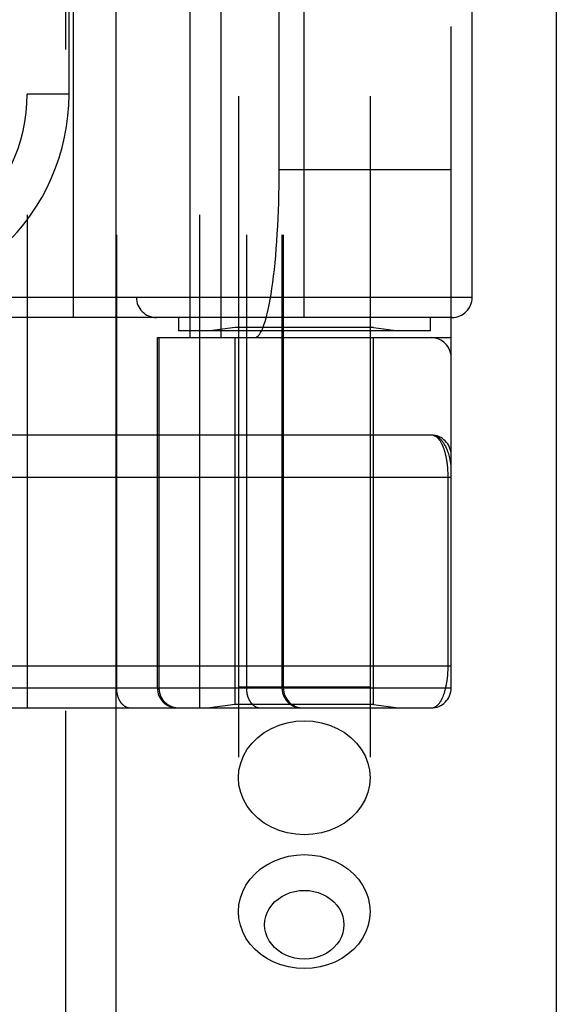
# Model space of a CAD drawing. Header units: inches. Extents: x 0 to 179, y 0 to 116.
# Tile 175 of 234: x 79.895 to 80.694, y 74.708 to 76.174. Entities that reach past the tile are written whole.
import ezdxf

# ---------------------------------------------------------------- set-up
doc = ezdxf.new("R2010")
doc.units = ezdxf.units.IN
doc.header["$LTSCALE"] = 9.842105
doc.header["$MEASUREMENT"] = 0
doc.linetypes.add('HIDDEN', pattern=[0.2, 0.1, -0.1])
doc.layers.get('0').update_dxf_attribs({"linetype": 'CONTINUOUS'})
doc.layers.add('RIGHTHAND_DOOR_ASSEMBLY', color=7, linetype='CONTINUOUS')

msp = doc.modelspace()

# ---------------------------------------------------------------- linework, layer by layer
at = {"color": 3, "linetype": 'Continuous'}
msp.add_line((80.6945, 33.4793), (80.6945, 84.4013), dxfattribs=at)
at = {"layer": 'RIGHTHAND_DOOR_ASSEMBLY', "color": 8, "linetype": 'HIDDEN'}
for p, q in [((79.9637, 81.0503), (79.9637, 33.7003)), ((80.2212, 78.0283), (80.2212, 74.846)), ((80.4172, 78.0283), (80.4172, 74.846)), ((79.9065, 77.8516), (79.9065, 75.1491)), ((80.163, 77.8516), (80.163, 75.1491)), ((80.0394, 77.8216), (80.0394, 75.1791)), ((80.233, 77.8216), (80.233, 75.1791)), ((80.286, 77.8216), (80.286, 75.1791)), ((80.288, 77.8216), (80.288, 75.1791)), ((80.538, 75.1791), (80.538, 77.8216)), ((80.1495, 75.7003), (80.1495, 77.3003)), ((80.1955, 75.7003), (80.1955, 77.3003)), ((80.508, 77.3003), (80.508, 75.7003)), ((80.2162, 77.2851), (80.2162, 75.7156)), ((80.4222, 77.2851), (80.4222, 75.7156)), ((79.9755, 75.7303), (79.9755, 77.2703)), ((80.3192, 75.7303), (80.3192, 77.2703)), ((80.0692, 77.2403), (80.0692, 75.7603)), ((80.5692, 75.7603), (80.5692, 77.2403)), ((80.2818, 75.9503), (80.2818, 77.0503)), ((79.969, 76.0628), (79.969, 76.9378)), ((79.969, 76.0628), (79.9065, 76.0628)), ((80.538, 75.9503), (80.2818, 75.9503)), ((80.5692, 75.7603), (79.413, 75.7603)), ((80.5392, 75.7303), (79.413, 75.7303)), ((80.1317, 75.7303), (80.1317, 75.7103)), ((80.5067, 75.7303), (80.5067, 75.7103)), ((80.5067, 75.7103), (80.1317, 75.7103)), ((80.2162, 75.7156), (80.1787, 75.7103)), ((80.4222, 75.7156), (80.2162, 75.7156)), ((80.4222, 75.7156), (80.4597, 75.7103)), ((80.1005, 75.7003), (80.538, 75.7003)), ((80.1005, 75.1791), (80.1005, 75.7003)), ((80.1028, 75.7003), (80.1028, 75.1791)), ((80.2162, 75.1544), (80.2162, 75.7003)), ((80.4222, 75.1544), (80.4222, 75.7003)), ((80.508, 75.5553), (79.6285, 75.5554)), ((79.6342, 75.4928), (80.538, 75.4928)), ((80.5334, 75.2116), (80.5334, 75.4937)), ((79.6342, 75.2116), (80.538, 75.2116)), ((79.8745, 75.1791), (80.538, 75.1791)), ((80.4172, 75.1803), (80.2212, 75.1803)), ((80.2162, 75.1544), (80.1787, 75.1491)), ((80.4222, 75.1544), (80.2162, 75.1544)), ((80.4222, 75.1544), (80.4597, 75.1491)), ((79.6342, 75.1491), (80.508, 75.1491))]:
    msp.add_line(p, q, dxfattribs=at)
at = {"layer": 'RIGHTHAND_DOOR_ASSEMBLY', "color": 3, "linetype": 'Continuous'}
msp.add_line((80.0387, 81.0503), (80.0387, 33.7003), dxfattribs=at)
at = {"layer": 'RIGHTHAND_DOOR_ASSEMBLY', "color": 8, "linetype": 'HIDDEN'}
for points in [[(80.538, 75.5053), (80.538, 75.5059), (80.5379, 75.5066), (80.5379, 75.5072), (80.5379, 75.5079), (80.5378, 75.5087), (80.5377, 75.5095), (80.5377, 75.5104), (80.5375, 75.5114), (80.5374, 75.5124), (80.5372, 75.5136), (80.537, 75.5149), (80.5368, 75.5163), (80.5365, 75.5178), (80.5362, 75.5195), (80.5358, 75.5213), (80.5353, 75.5232), (80.5348, 75.5252), (80.5342, 75.5273), (80.5336, 75.5292), (80.5329, 75.531), (80.5323, 75.5327), (80.5316, 75.5344), (80.531, 75.5359), (80.5303, 75.5373), (80.5296, 75.5387), (80.5289, 75.54), (80.5282, 75.5412), (80.5275, 75.5423), (80.5268, 75.5434), (80.5261, 75.5444), (80.5254, 75.5453), (80.5247, 75.5462), (80.524, 75.5471), (80.5233, 75.5479), (80.5226, 75.5486), (80.5219, 75.5493), (80.5212, 75.5499), (80.5205, 75.5505), (80.5198, 75.5511), (80.519, 75.5516), (80.5183, 75.5521), (80.5176, 75.5526), (80.5169, 75.553), (80.5162, 75.5533), (80.5155, 75.5537), (80.5148, 75.554), (80.5141, 75.5543), (80.5134, 75.5545), (80.5127, 75.5547), (80.512, 75.5549), (80.5113, 75.555), (80.5107, 75.5551), (80.51, 75.5552), (80.5093, 75.5553), (80.5086, 75.5553), (80.508, 75.5553)], [(80.5334, 75.4937), (80.5333, 75.4945), (80.5333, 75.4953), (80.5333, 75.4961), (80.5333, 75.4969), (80.5333, 75.4978), (80.5333, 75.4986), (80.5332, 75.4994), (80.5332, 75.5003), (80.5331, 75.5011), (80.5331, 75.5019), (80.5331, 75.5028), (80.533, 75.5036), (80.5329, 75.5045), (80.5329, 75.5053), (80.5328, 75.5062), (80.5327, 75.5071), (80.5327, 75.5079), (80.5326, 75.5088), (80.5325, 75.5097), (80.5324, 75.5105), (80.5323, 75.5114), (80.5322, 75.5123), (80.5321, 75.5132), (80.532, 75.5141), (80.5318, 75.515), (80.5317, 75.5158), (80.5316, 75.5167), (80.5314, 75.5176), (80.5313, 75.5185), (80.5311, 75.5194), (80.531, 75.5202), (80.5308, 75.5211), (80.5306, 75.522), (80.5305, 75.5229), (80.5303, 75.5237), (80.5301, 75.5246), (80.5299, 75.5254), (80.5297, 75.5263), (80.5295, 75.5271), (80.5293, 75.528), (80.529, 75.5288), (80.5288, 75.5297), (80.5286, 75.5305), (80.5283, 75.5313), (80.5281, 75.5321), (80.5278, 75.5329), (80.5275, 75.5337), (80.5273, 75.5345), (80.527, 75.5353), (80.5267, 75.5361), (80.5264, 75.5369), (80.5261, 75.5376), (80.5258, 75.5384), (80.5255, 75.5391), (80.5252, 75.5399), (80.5248, 75.5406), (80.5245, 75.5413), (80.5241, 75.542), (80.5238, 75.5427), (80.5234, 75.5434), (80.523, 75.544), (80.5227, 75.5447), (80.5223, 75.5453), (80.5219, 75.546), (80.5215, 75.5466), (80.521, 75.5472), (80.5206, 75.5477), (80.5202, 75.5483), (80.5198, 75.5489), (80.5193, 75.5494), (80.5188, 75.5499), (80.5184, 75.5504), (80.5179, 75.5509), (80.5174, 75.5513), (80.5169, 75.5517), (80.5164, 75.5522), (80.5159, 75.5525), (80.5154, 75.5529), (80.5149, 75.5533), (80.5144, 75.5536), (80.5138, 75.5539), (80.5133, 75.5541), (80.5127, 75.5544), (80.5121, 75.5546), (80.5116, 75.5548), (80.511, 75.555), (80.5104, 75.5551), (80.5098, 75.5552), (80.5092, 75.5553), (80.5086, 75.5553), (80.508, 75.5553)], [(80.508, 75.1491), (80.5086, 75.1491), (80.5092, 75.1492), (80.5098, 75.1492), (80.5103, 75.1493), (80.5109, 75.1495), (80.5115, 75.1496), (80.5121, 75.1498), (80.5126, 75.15), (80.5132, 75.1503), (80.5137, 75.1505), (80.5142, 75.1508), (80.5147, 75.1511), (80.5153, 75.1514), (80.5158, 75.1518), (80.5163, 75.1522), (80.5167, 75.1525), (80.5172, 75.153), (80.5177, 75.1534), (80.5182, 75.1538), (80.5186, 75.1543), (80.5191, 75.1548), (80.5195, 75.1553), (80.5199, 75.1558), (80.5204, 75.1564), (80.5208, 75.1569), (80.5212, 75.1575), (80.5216, 75.1581), (80.522, 75.1587), (80.5224, 75.1593), (80.5228, 75.1599), (80.5231, 75.1606), (80.5235, 75.1612), (80.5238, 75.1619), (80.5242, 75.1625), (80.5245, 75.1632), (80.5249, 75.1639), (80.5252, 75.1646), (80.5255, 75.1654), (80.5258, 75.1661), (80.5261, 75.1668), (80.5264, 75.1676), (80.5267, 75.1683), (80.527, 75.1691), (80.5272, 75.1698), (80.5275, 75.1706), (80.5278, 75.1714), (80.528, 75.1722), (80.5283, 75.173), (80.5285, 75.1738), (80.5287, 75.1746), (80.529, 75.1754), (80.5292, 75.1762), (80.5294, 75.177), (80.5296, 75.1779), (80.5298, 75.1787), (80.53, 75.1795), (80.5302, 75.1804), (80.5304, 75.1812), (80.5306, 75.1821), (80.5307, 75.1829), (80.5309, 75.1838), (80.531, 75.1846), (80.5312, 75.1855), (80.5313, 75.1863), (80.5315, 75.1872), (80.5316, 75.1881), (80.5318, 75.1889), (80.5319, 75.1898), (80.532, 75.1907), (80.5321, 75.1915), (80.5322, 75.1924), (80.5323, 75.1933), (80.5324, 75.1941), (80.5325, 75.195), (80.5326, 75.1958), (80.5327, 75.1967), (80.5328, 75.1975), (80.5328, 75.1983), (80.5329, 75.1992), (80.5329, 75.2), (80.533, 75.2008), (80.5331, 75.2017), (80.5331, 75.2025), (80.5331, 75.2033), (80.5332, 75.2042), (80.5332, 75.205), (80.5333, 75.2058), (80.5333, 75.2066), (80.5333, 75.2075), (80.5333, 75.2083), (80.5333, 75.2091), (80.5333, 75.2099), (80.5334, 75.2108), (80.5334, 75.2116)], [(80.0394, 75.1791), (80.0394, 75.1784), (80.0394, 75.1778), (80.0395, 75.1771), (80.0395, 75.1765), (80.0395, 75.1758), (80.0396, 75.1752), (80.0397, 75.1745), (80.0397, 75.1739), (80.0398, 75.1732), (80.0399, 75.1726), (80.04, 75.172), (80.0401, 75.1713), (80.0403, 75.1707), (80.0404, 75.1701), (80.0405, 75.1695), (80.0407, 75.1688), (80.0409, 75.1682), (80.041, 75.1676), (80.0412, 75.167), (80.0414, 75.1664), (80.0416, 75.1658), (80.0418, 75.1652), (80.042, 75.1647), (80.0423, 75.1641), (80.0425, 75.1635), (80.0427, 75.163), (80.043, 75.1624), (80.0433, 75.1619), (80.0435, 75.1614), (80.0438, 75.1608), (80.0441, 75.1603), (80.0444, 75.1598), (80.0447, 75.1593), (80.045, 75.1588), (80.0453, 75.1584), (80.0456, 75.1579), (80.046, 75.1574), (80.0463, 75.157), (80.0466, 75.1565), (80.047, 75.1561), (80.0474, 75.1557), (80.0477, 75.1553), (80.0481, 75.1549), (80.0485, 75.1545), (80.0488, 75.1542), (80.0492, 75.1538), (80.0496, 75.1535), (80.05, 75.1531), (80.0504, 75.1528), (80.0508, 75.1525), (80.0512, 75.1522), (80.0517, 75.1519), (80.0521, 75.1516), (80.0525, 75.1514), (80.0529, 75.1511), (80.0534, 75.1509), (80.0538, 75.1507), (80.0543, 75.1505), (80.0547, 75.1503), (80.0551, 75.1501), (80.0556, 75.15), (80.056, 75.1498), (80.0565, 75.1497), (80.0569, 75.1496), (80.0574, 75.1494), (80.0579, 75.1494), (80.0583, 75.1493), (80.0588, 75.1492), (80.0592, 75.1492), (80.0597, 75.1491), (80.0602, 75.1491), (80.0606, 75.1491)], [(80.1028, 75.1791), (80.1028, 75.1784), (80.1028, 75.1778), (80.1028, 75.1771), (80.1029, 75.1765), (80.103, 75.1758), (80.103, 75.1752), (80.1031, 75.1745), (80.1032, 75.1739), (80.1034, 75.1732), (80.1035, 75.1726), (80.1036, 75.172), (80.1038, 75.1713), (80.104, 75.1707), (80.1042, 75.1701), (80.1044, 75.1695), (80.1046, 75.1688), (80.1048, 75.1682), (80.105, 75.1676), (80.1053, 75.167), (80.1056, 75.1664), (80.1058, 75.1658), (80.1061, 75.1652), (80.1064, 75.1647), (80.1068, 75.1641), (80.1071, 75.1635), (80.1074, 75.163), (80.1078, 75.1624), (80.1081, 75.1619), (80.1085, 75.1614), (80.1089, 75.1608), (80.1093, 75.1603), (80.1097, 75.1598), (80.1101, 75.1593), (80.1106, 75.1588), (80.111, 75.1584), (80.1115, 75.1579), (80.1119, 75.1574), (80.1124, 75.157), (80.1129, 75.1565), (80.1134, 75.1561), (80.1139, 75.1557), (80.1144, 75.1553), (80.1149, 75.1549), (80.1154, 75.1545), (80.116, 75.1542), (80.1165, 75.1538), (80.1171, 75.1535), (80.1176, 75.1531), (80.1182, 75.1528), (80.1188, 75.1525), (80.1193, 75.1522), (80.1199, 75.1519), (80.1205, 75.1516), (80.1211, 75.1514), (80.1217, 75.1511), (80.1223, 75.1509), (80.1229, 75.1507), (80.1235, 75.1505), (80.1242, 75.1503), (80.1248, 75.1501), (80.1254, 75.15), (80.126, 75.1498), (80.1267, 75.1497), (80.1273, 75.1496), (80.1279, 75.1494), (80.1286, 75.1494), (80.1292, 75.1493), (80.1299, 75.1492), (80.1305, 75.1492), (80.1312, 75.1491), (80.1318, 75.1491), (80.1325, 75.1491)], [(80.233, 75.1791), (80.233, 75.1784), (80.233, 75.1778), (80.233, 75.1771), (80.233, 75.1765), (80.2331, 75.1758), (80.2331, 75.1752), (80.2332, 75.1745), (80.2333, 75.1739), (80.2334, 75.1732), (80.2335, 75.1726), (80.2336, 75.172), (80.2337, 75.1713), (80.2338, 75.1707), (80.2339, 75.1701), (80.2341, 75.1695), (80.2342, 75.1688), (80.2344, 75.1682), (80.2346, 75.1676), (80.2348, 75.167), (80.2349, 75.1664), (80.2351, 75.1658), (80.2354, 75.1652), (80.2356, 75.1647), (80.2358, 75.1641), (80.236, 75.1635), (80.2363, 75.163), (80.2365, 75.1624), (80.2368, 75.1619), (80.2371, 75.1614), (80.2373, 75.1608), (80.2376, 75.1603), (80.2379, 75.1598), (80.2382, 75.1593), (80.2385, 75.1588), (80.2388, 75.1584), (80.2392, 75.1579), (80.2395, 75.1574), (80.2398, 75.157), (80.2402, 75.1565), (80.2405, 75.1561), (80.2409, 75.1557), (80.2413, 75.1553), (80.2416, 75.1549), (80.242, 75.1545), (80.2424, 75.1542), (80.2428, 75.1538), (80.2432, 75.1535), (80.2436, 75.1531), (80.244, 75.1528), (80.2444, 75.1525), (80.2448, 75.1522), (80.2452, 75.1519), (80.2456, 75.1516), (80.246, 75.1514), (80.2465, 75.1511), (80.2469, 75.1509), (80.2473, 75.1507), (80.2478, 75.1505), (80.2482, 75.1503), (80.2487, 75.1501), (80.2491, 75.15), (80.2496, 75.1498), (80.25, 75.1497), (80.2505, 75.1496), (80.2509, 75.1494), (80.2514, 75.1494), (80.2519, 75.1493), (80.2523, 75.1492), (80.2528, 75.1492), (80.2532, 75.1491), (80.2537, 75.1491), (80.2542, 75.1491)], [(80.286, 75.1791), (80.286, 75.1784), (80.286, 75.1778), (80.2861, 75.1771), (80.2861, 75.1765), (80.2862, 75.1758), (80.2863, 75.1752), (80.2864, 75.1745), (80.2865, 75.1739), (80.2866, 75.1732), (80.2867, 75.1726), (80.2869, 75.172), (80.287, 75.1713), (80.2872, 75.1707), (80.2874, 75.1701), (80.2876, 75.1695), (80.2878, 75.1688), (80.288, 75.1682), (80.2883, 75.1676), (80.2885, 75.167), (80.2888, 75.1664), (80.2891, 75.1658), (80.2894, 75.1652), (80.2897, 75.1647), (80.29, 75.1641), (80.2903, 75.1635), (80.2907, 75.163), (80.291, 75.1624), (80.2914, 75.1619), (80.2918, 75.1614), (80.2922, 75.1608), (80.2926, 75.1603), (80.293, 75.1598), (80.2934, 75.1593), (80.2938, 75.1588), (80.2943, 75.1584), (80.2947, 75.1579), (80.2952, 75.1574), (80.2956, 75.157), (80.2961, 75.1565), (80.2966, 75.1561), (80.2971, 75.1557), (80.2976, 75.1553), (80.2982, 75.1549), (80.2987, 75.1545), (80.2992, 75.1542), (80.2998, 75.1538), (80.3003, 75.1535), (80.3009, 75.1531), (80.3014, 75.1528), (80.302, 75.1525), (80.3026, 75.1522), (80.3032, 75.1519), (80.3037, 75.1516), (80.3043, 75.1514), (80.3049, 75.1511), (80.3055, 75.1509), (80.3062, 75.1507), (80.3068, 75.1505), (80.3074, 75.1503), (80.308, 75.1501), (80.3086, 75.15), (80.3093, 75.1498), (80.3099, 75.1497), (80.3105, 75.1496), (80.3112, 75.1494), (80.3118, 75.1494), (80.3125, 75.1493), (80.3131, 75.1492), (80.3138, 75.1492), (80.3144, 75.1491), (80.3151, 75.1491), (80.3157, 75.1491)], [(80.2212, 75.0452), (80.222, 75.0563), (80.2245, 75.0672), (80.2287, 75.0777), (80.2343, 75.0877), (80.2415, 75.0969), (80.2499, 75.1052), (80.2595, 75.1126), (80.2702, 75.1187), (80.2817, 75.1236), (80.2938, 75.1272), (80.3064, 75.1294), (80.3192, 75.1301)], [(80.3192, 75.1301), (80.332, 75.1294), (80.3446, 75.1272), (80.3567, 75.1236), (80.3682, 75.1187), (80.3789, 75.1126), (80.3885, 75.1052), (80.397, 75.0969), (80.4041, 75.0877), (80.4097, 75.0777), (80.4139, 75.0672), (80.4164, 75.0563), (80.4172, 75.0452)], [(80.3192, 74.9604), (80.3064, 74.9611), (80.2938, 74.9633), (80.2817, 74.9668), (80.2702, 74.9717), (80.2595, 74.9779), (80.2499, 74.9852), (80.2415, 74.9936), (80.2343, 75.0028), (80.2287, 75.0128), (80.2245, 75.0233), (80.222, 75.0342), (80.2212, 75.0452)], [(80.4172, 75.0452), (80.4164, 75.0342), (80.4139, 75.0233), (80.4097, 75.0128), (80.4041, 75.0028), (80.397, 74.9936), (80.3885, 74.9852), (80.3789, 74.9779), (80.3682, 74.9717), (80.3567, 74.9668), (80.3446, 74.9633), (80.332, 74.9611), (80.3192, 74.9604)], [(80.2212, 74.846), (80.2219, 74.8562), (80.2241, 74.8663), (80.2276, 74.8761), (80.2324, 74.8854), (80.2386, 74.8942), (80.2459, 74.9023), (80.2542, 74.9095), (80.2635, 74.9158), (80.2737, 74.9211), (80.2845, 74.9253), (80.2958, 74.9284), (80.3074, 74.9302), (80.3192, 74.9309)], [(80.3192, 74.9309), (80.331, 74.9302), (80.3427, 74.9284), (80.354, 74.9253), (80.3647, 74.9211), (80.3749, 74.9158), (80.3842, 74.9095), (80.3926, 74.9023), (80.3999, 74.8942), (80.406, 74.8854), (80.4108, 74.8761), (80.4144, 74.8663), (80.4165, 74.8562), (80.4172, 74.846)], [(80.3192, 74.7754), (80.3121, 74.7758), (80.3051, 74.7769), (80.2983, 74.7787), (80.2918, 74.7812), (80.2857, 74.7844), (80.2801, 74.7882), (80.2751, 74.7926), (80.2707, 74.7975), (80.267, 74.8027), (80.264, 74.8084), (80.2619, 74.8143), (80.2606, 74.8203), (80.2602, 74.8265), (80.2606, 74.8327), (80.2619, 74.8387), (80.264, 74.8446), (80.267, 74.8502), (80.2707, 74.8555), (80.2751, 74.8604), (80.2801, 74.8647), (80.2857, 74.8685), (80.2918, 74.8717), (80.2983, 74.8743), (80.3051, 74.8761), (80.3121, 74.8772), (80.3192, 74.8776)], [(80.3192, 74.8776), (80.3264, 74.8772), (80.3333, 74.8761), (80.3401, 74.8743), (80.3466, 74.8717), (80.3527, 74.8685), (80.3583, 74.8647), (80.3634, 74.8604), (80.3678, 74.8555), (80.3714, 74.8502), (80.3744, 74.8446), (80.3765, 74.8387), (80.3778, 74.8326), (80.3782, 74.8265), (80.3778, 74.8203), (80.3765, 74.8143), (80.3744, 74.8084), (80.3714, 74.8027), (80.3678, 74.7975), (80.3634, 74.7926), (80.3583, 74.7882), (80.3527, 74.7844), (80.3466, 74.7812), (80.3401, 74.7787), (80.3333, 74.7769), (80.3264, 74.7758), (80.3192, 74.7754)], [(80.3192, 74.7611), (80.3074, 74.7617), (80.2957, 74.7636), (80.2845, 74.7666), (80.2737, 74.7708), (80.2635, 74.7761), (80.2542, 74.7825), (80.2459, 74.7897), (80.2386, 74.7978), (80.2324, 74.8065), (80.2276, 74.8159), (80.2241, 74.8257), (80.2219, 74.8358), (80.2212, 74.846)], [(80.4172, 74.846), (80.4165, 74.8358), (80.4144, 74.8257), (80.4108, 74.8159), (80.406, 74.8065), (80.3999, 74.7978), (80.3926, 74.7897), (80.3842, 74.7825), (80.3749, 74.7761), (80.3647, 74.7708), (80.354, 74.7666), (80.3427, 74.7636), (80.331, 74.7617), (80.3192, 74.7611)]]:
    msp.add_lwpolyline(points, dxfattribs=at)
for centre, radius, start, end in [((79.6565, 76.0628), 0.25, 259.6658, 360), ((79.6565, 76.0628), 0.3125, 265.9125, 360), ((80.0992, 75.7603), 0.03, 180, 270), ((80.5392, 75.7603), 0.03, 270, 360), ((80.508, 75.6703), 0.03, 0, 90), ((80.508, 75.5253), 0.03, 0, 89.9999), ((80.1305, 75.1791), 0.03, 180, 270), ((80.318, 75.1791), 0.03, 180, 270), ((80.508, 75.1791), 0.03, 270, 360)]:
    msp.add_arc(centre, radius, start, end, dxfattribs=at)
msp.add_ellipse((80.2451, 75.9503), major_axis=(0, 0.25), ratio=0.146965, start_param=-3.141593, end_param=-1.570796, dxfattribs=at)

doc.saveas('drawing.dxf')
